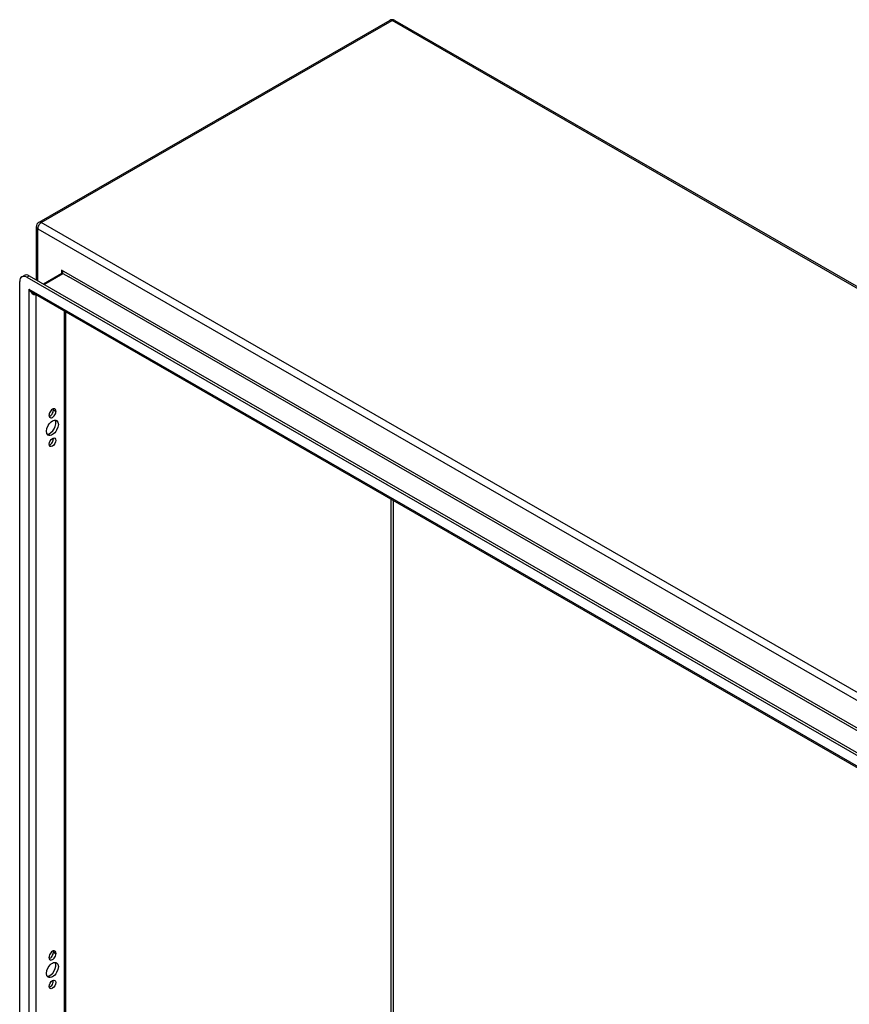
# Model space of a CAD drawing. Header units: inches. Extents: x 20 to 233, y 20 to 138.
# Tile 108 of 109: x 200 to 216, y 102 to 122. Entities that reach past the tile are written whole.
import ezdxf

# ---------------------------------------------------------------- set-up
doc = ezdxf.new("R2010")
doc.units = ezdxf.units.IN
doc.header["$MEASUREMENT"] = 0
doc.layers.add('Visible Edges(ANSI)', color=7, linetype='Continuous', lineweight=25)
doc.layers.add('Visible Tangent Edges(ANSI)', color=7, linetype='Continuous', lineweight=25)

msp = doc.modelspace()

# ---------------------------------------------------------------- linework, layer by layer
at = {"layer": 'Visible Edges(ANSI)'}
for p, q in [((207.112, 121.81), (200.181, 117.819)), ((207.211, 121.81), (232.526, 107.232)), ((200.131, 117.733), (200.131, 116.681)), ((199.845, 116.743), (199.893, 116.771)), ((199.943, 116.734), (224.397, 102.652)), ((199.991, 116.761), (224.445, 102.679)), ((200.639, 116.812), (200.271, 116.6)), ((199.804, 78.569), (199.804, 116.653)), ((224.311, 102.459), (200.07, 116.418)), ((200.71, 116.05), (200.71, 78.949)), ((200.385, 114.004), (200.385, 114.014)), ((200.469, 114.108), (200.469, 114.118)), ((200.517, 114.091), (200.517, 114.08)), ((200.385, 103.293), (200.385, 103.304)), ((200.469, 103.397), (200.469, 103.408)), ((200.517, 103.38), (200.517, 103.369))]:
    msp.add_line(p, q, dxfattribs=at)
at = {"layer": 'Visible Edges(ANSI)', "flags": 128}
msp.add_lwpolyline([(200.642, 116.826), (200.641, 116.82), (200.64, 116.816), (200.639, 116.813), (200.639, 116.812)], dxfattribs=at)
at = {"layer": 'Visible Edges(ANSI)'}
for centre, start, end in [((207.161, 121.724), 60.064, 119.936), ((200.23, 117.733), 119.936, 180)]:
    msp.add_arc(centre, 0.099, start, end, dxfattribs=at)
for centre, major_axis, start_param, end_param in [((199.943, 116.573), (-0.098, 0.171), 5.499721, 7.070517), ((199.991, 116.6), (-0.098, 0.171), 5.499721, 6.283185), ((200.451, 114.052), (0.0467, 0.081), 5.495853, 8.637446), ((200.451, 114.042), (-0.0467, -0.081), 5.495853, 8.637446), ((200.403, 114.07), (0.0467, 0.081), 3.680581, 5.495853), ((200.403, 114.08), (0.0467, 0.081), 5.495853, 5.744197), ((200.403, 113.789), (-0.082, -0.143), 0.295117, 2.846476), ((200.403, 113.503), (0.0467, 0.081), 3.680581, 5.744197), ((200.451, 103.342), (0.0467, 0.081), 5.495853, 8.637446), ((200.451, 103.331), (-0.0467, -0.081), 5.495853, 8.637446), ((200.403, 103.359), (0.0467, 0.081), 3.680581, 5.495853), ((200.403, 103.369), (0.0467, 0.081), 5.495853, 5.744197), ((200.403, 103.078), (-0.082, -0.143), 0.295117, 2.846476), ((200.403, 102.792), (0.0467, 0.081), 3.680581, 5.744197)]:
    msp.add_ellipse(centre, major_axis=major_axis, ratio=0.578093, start_param=start_param, end_param=end_param, dxfattribs=at)
for centre, major_axis in [((200.451, 113.761), (-0.082, -0.143)), ((200.451, 113.475), (-0.0467, -0.081)), ((200.451, 103.05), (-0.082, -0.143)), ((200.451, 102.764), (-0.0467, -0.081))]:
    msp.add_ellipse(centre, major_axis=major_axis, ratio=0.578093, dxfattribs=at)
at = {"layer": 'Visible Tangent Edges(ANSI)'}
for p, q in [((200.23, 117.814), (207.161, 121.805)), ((232.477, 107.227), (207.161, 121.805)), ((200.16, 117.692), (225.476, 103.114)), ((200.16, 116.664), (200.16, 117.692)), ((225.546, 103.235), (200.23, 117.814)), ((199.943, 116.734), (199.991, 116.761)), ((200.28, 116.595), (200.654, 116.811)), ((225.003, 102.84), (200.632, 116.874)), ((200.632, 116.874), (200.632, 116.809)), ((200.654, 116.811), (200.774, 116.742)), ((224.818, 102.896), (200.774, 116.742)), ((199.985, 116.501), (224.356, 102.467)), ((199.985, 116.501), (199.985, 78.513)), ((200.125, 116.387), (200.125, 78.619)), ((200.681, 116.067), (200.681, 78.94)), ((200.469, 114.118), (200.517, 114.091)), ((200.469, 114.108), (200.517, 114.08)), ((207.139, 82.656), (207.139, 112.347)), ((207.183, 112.322), (207.183, 82.656)), ((200.469, 103.408), (200.517, 103.38)), ((200.469, 103.397), (200.517, 103.369))]:
    msp.add_line(p, q, dxfattribs=at)
at = {"layer": 'Visible Tangent Edges(ANSI)', "flags": 128}
for points in [[(200.654, 116.811), (200.656, 116.812), (200.657, 116.814), (200.658, 116.815), (200.659, 116.817), (200.659, 116.82), (200.66, 116.822), (200.659, 116.824), (200.659, 116.827), (200.659, 116.83), (200.658, 116.833), (200.657, 116.836), (200.656, 116.839), (200.654, 116.842), (200.653, 116.845), (200.651, 116.848), (200.65, 116.851), (200.648, 116.854), (200.646, 116.857), (200.644, 116.86), (200.642, 116.863), (200.64, 116.866), (200.637, 116.868), (200.635, 116.871), (200.632, 116.874)], [(200.632, 116.874), (200.633, 116.872), (200.634, 116.87), (200.634, 116.868), (200.635, 116.866), (200.636, 116.864), (200.636, 116.862), (200.637, 116.86), (200.637, 116.858), (200.638, 116.856), (200.638, 116.854), (200.639, 116.852), (200.639, 116.85), (200.639, 116.848), (200.64, 116.846), (200.64, 116.844), (200.64, 116.842), (200.641, 116.84), (200.641, 116.838), (200.641, 116.836), (200.641, 116.834), (200.641, 116.832), (200.641, 116.83), (200.642, 116.828), (200.642, 116.826)]]:
    msp.add_lwpolyline(points, dxfattribs=at)
at = {"layer": 'Visible Tangent Edges(ANSI)'}
for centre, major_axis, ratio, start_param, end_param in [((207.161, 121.724), (-0.0494, 0.0858), 0.578093, 5.499721, 6.283185), ((207.161, 121.724), (0.0494, 0.0858), 0.578093, 0, 0.783464), ((200.23, 117.733), (-0.099, 0), 0.575862, 0, 0.785398), ((200.23, 117.733), (0.0494, 0.0858), 0.578093, 0.783464, 2.354261), ((200.23, 117.733), (-0.0494, 0.0858), 0.578093, 5.499721, 6.283185), ((200.654, 116.786), (-0.0155, 0.0269), 0.578093, 5.499721, 6.283185), ((200.055, 116.541), (0.095, -0.132), 0.494861, 4.660263, 5.447595), ((200.055, 116.541), (0.066, -0.148), 0.494835, 4.763011, 6.227417)]:
    msp.add_ellipse(centre, major_axis=major_axis, ratio=ratio, start_param=start_param, end_param=end_param, dxfattribs=at)

doc.saveas('drawing.dxf')
